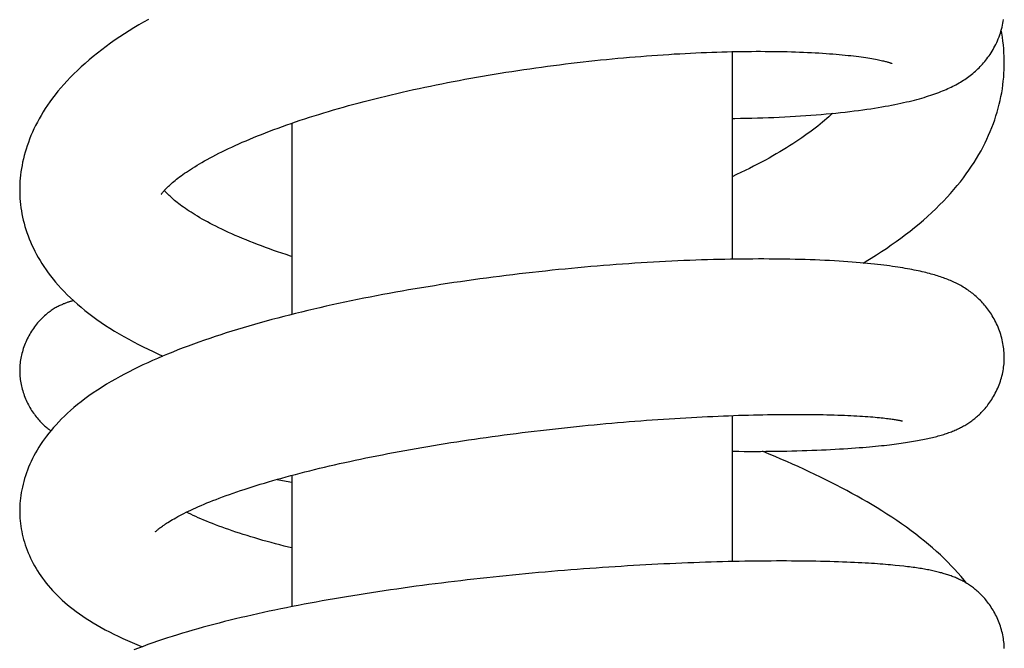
# Model space of a CAD drawing. Header units: millimetres. Extents: x 117 to 1320, y -43 to 1845.
# Tile 74 of 106: x 248 to 286, y 1657 to 1681. Entities that reach past the tile are written whole.
import ezdxf

# ---------------------------------------------------------------- set-up
doc = ezdxf.new("R2010")
doc.units = ezdxf.units.MM
doc.header["$LTSCALE"] = 65.395
doc.layers.get('0').update_dxf_attribs({"linetype": 'CONTINUOUS'})

msp = doc.modelspace()

# ---------------------------------------------------------------- linework, layer by layer
at = {"color": 7, "linetype": 'Continuous'}
for p, q in [((275.98, 1680.209), (275.98, 1672.205)), ((258.98, 1677.45), (258.98, 1670.076)), ((275.98, 1666.178), (275.98, 1660.548)), ((275.98, 1664.801), (276.233, 1664.799)), ((258.413, 1663.718), (258.76, 1663.652)), ((258.76, 1663.652), (258.98, 1663.61)), ((258.98, 1663.874), (258.98, 1658.809)), ((282.269, 1660.403), (282.09, 1660.42)), ((282.438, 1660.386), (282.269, 1660.403))]:
    msp.add_line(p, q, dxfattribs=at)
for points in [[(253.454, 1681.453), (253.264, 1681.346), (253.077, 1681.237), (252.891, 1681.126), (252.706, 1681.013), (252.524, 1680.897), (252.344, 1680.779), (252.166, 1680.659), (251.99, 1680.536), (251.816, 1680.411), (251.646, 1680.283), (251.479, 1680.154), (251.315, 1680.023), (251.156, 1679.891), (251.002, 1679.757), (250.852, 1679.623), (250.708, 1679.488), (250.569, 1679.353), (250.435, 1679.218), (250.307, 1679.082), (250.184, 1678.947), (250.067, 1678.813), (249.955, 1678.679), (249.848, 1678.545), (249.747, 1678.412), (249.65, 1678.28), (249.558, 1678.148), (249.47, 1678.016), (249.387, 1677.884), (249.308, 1677.753), (249.233, 1677.622), (249.162, 1677.491), (249.095, 1677.36), (249.031, 1677.23), (248.972, 1677.1), (248.916, 1676.97), (248.864, 1676.84), (248.815, 1676.711), (248.77, 1676.583), (248.728, 1676.454), (248.69, 1676.327), (248.655, 1676.2), (248.623, 1676.073), (248.595, 1675.948), (248.57, 1675.823), (248.548, 1675.699), (248.53, 1675.575), (248.514, 1675.452), (248.502, 1675.33), (248.492, 1675.209), (248.486, 1675.088), (248.482, 1674.968), (248.481, 1674.882)], [(275.98, 1677.634), (276.077, 1677.635), (276.298, 1677.638), (276.517, 1677.642), (276.735, 1677.646), (276.95, 1677.652), (277.165, 1677.659), (277.377, 1677.666), (277.588, 1677.674), (277.797, 1677.684), (278.005, 1677.694), (278.211, 1677.704), (278.416, 1677.716), (278.618, 1677.729), (278.819, 1677.742), (279.018, 1677.757), (279.215, 1677.772), (279.41, 1677.788), (279.602, 1677.805), (279.792, 1677.823), (279.979, 1677.841), (280.163, 1677.86), (280.343, 1677.88), (280.519, 1677.901), (280.691, 1677.922), (280.858, 1677.943), (281.02, 1677.965), (281.177, 1677.987), (281.327, 1678.01), (281.473, 1678.032), (281.613, 1678.055), (281.749, 1678.078), (281.88, 1678.101), (282.007, 1678.124), (282.131, 1678.147), (282.251, 1678.171), (282.368, 1678.195), (282.481, 1678.219), (282.592, 1678.243), (282.701, 1678.268), (282.806, 1678.293), (282.909, 1678.318), (283.009, 1678.343), (283.107, 1678.369), (283.202, 1678.395), (283.295, 1678.421), (283.385, 1678.447), (283.473, 1678.474), (283.559, 1678.5), (283.642, 1678.527), (283.723, 1678.555), (283.802, 1678.582), (283.88, 1678.61), (283.955, 1678.638), (284.028, 1678.666), (284.099, 1678.694), (284.169, 1678.723), (284.237, 1678.752), (284.303, 1678.782), (284.368, 1678.811), (284.432, 1678.842), (284.494, 1678.872), (284.555, 1678.903), (284.615, 1678.935), (284.674, 1678.967), (284.732, 1679), (284.789, 1679.034), (284.845, 1679.068), (284.901, 1679.103), (284.955, 1679.139), (285.009, 1679.175), (285.062, 1679.213), (285.115, 1679.251), (285.166, 1679.29), (285.217, 1679.33), (285.267, 1679.371), (285.316, 1679.412), (285.365, 1679.455), (285.412, 1679.498), (285.459, 1679.543), (285.505, 1679.588), (285.551, 1679.634), (285.595, 1679.682), (285.64, 1679.73), (285.683, 1679.78), (285.726, 1679.83), (285.768, 1679.882), (285.809, 1679.936), (285.85, 1679.99), (285.89, 1680.047), (285.93, 1680.105), (285.969, 1680.165), (286.007, 1680.227), (286.045, 1680.29), (286.082, 1680.355), (286.117, 1680.422), (286.152, 1680.49), (286.185, 1680.56), (286.217, 1680.631), (286.247, 1680.703), (286.276, 1680.777), (286.303, 1680.851), (286.328, 1680.926), (286.351, 1681.001), (286.373, 1681.076), (286.392, 1681.152), (286.409, 1681.227), (286.425, 1681.302), (286.438, 1681.377), (286.45, 1681.451)], [(286.48, 1679.771), (286.479, 1679.878), (286.475, 1680.026), (286.468, 1680.173), (286.457, 1680.321), (286.443, 1680.47), (286.426, 1680.619), (286.405, 1680.769), (286.38, 1680.92), (286.36, 1681.031)], [(253.942, 1674.7), (253.942, 1674.7), (253.943, 1674.702), (253.946, 1674.707), (253.95, 1674.713), (253.955, 1674.721), (253.962, 1674.732), (253.97, 1674.744), (253.981, 1674.757), (253.992, 1674.773), (254.006, 1674.79), (254.021, 1674.809), (254.038, 1674.829), (254.057, 1674.852), (254.079, 1674.876), (254.103, 1674.901), (254.129, 1674.929), (254.157, 1674.958), (254.188, 1674.988), (254.222, 1675.02), (254.258, 1675.054), (254.296, 1675.089), (254.338, 1675.126), (254.382, 1675.164), (254.429, 1675.204), (254.48, 1675.245), (254.533, 1675.287), (254.589, 1675.331), (254.649, 1675.376), (254.711, 1675.422), (254.777, 1675.47), (254.846, 1675.518), (254.918, 1675.568), (254.993, 1675.618), (255.072, 1675.669), (255.153, 1675.721), (255.238, 1675.774), (255.326, 1675.828), (255.419, 1675.883), (255.515, 1675.939), (255.615, 1675.996), (255.719, 1676.054), (255.827, 1676.113), (255.937, 1676.172), (256.051, 1676.231), (256.167, 1676.29), (256.287, 1676.35), (256.41, 1676.41), (256.536, 1676.47), (256.666, 1676.531), (256.798, 1676.592), (256.934, 1676.653), (257.073, 1676.714), (257.215, 1676.775), (257.36, 1676.836), (257.507, 1676.898), (257.658, 1676.959), (257.811, 1677.02), (257.967, 1677.081), (258.126, 1677.142), (258.288, 1677.202), (258.452, 1677.263), (258.618, 1677.323), (258.787, 1677.383), (258.958, 1677.443), (259.131, 1677.502), (259.307, 1677.561), (259.484, 1677.619), (259.663, 1677.677), (259.845, 1677.734), (260.028, 1677.791), (260.214, 1677.848), (260.402, 1677.904), (260.592, 1677.96), (260.784, 1678.016), (260.979, 1678.071), (261.176, 1678.126), (261.375, 1678.18), (261.576, 1678.234), (261.779, 1678.288), (261.984, 1678.34), (262.191, 1678.393), (262.399, 1678.445), (262.609, 1678.496), (262.82, 1678.547), (263.033, 1678.597), (263.247, 1678.646), (263.462, 1678.695), (263.678, 1678.743), (263.896, 1678.79), (264.114, 1678.837), (264.333, 1678.883), (264.553, 1678.928), (264.774, 1678.972), (264.995, 1679.016), (265.216, 1679.059), (265.439, 1679.101), (265.662, 1679.142), (265.886, 1679.183), (266.11, 1679.223), (266.336, 1679.262), (266.562, 1679.301), (266.79, 1679.339), (267.018, 1679.376), (267.246, 1679.412), (267.475, 1679.448), (267.705, 1679.483), (267.935, 1679.517), (268.164, 1679.55), (268.394, 1679.583), (268.624, 1679.615), (268.853, 1679.646), (269.082, 1679.676), (269.311, 1679.705), (269.54, 1679.734), (269.767, 1679.761), (269.995, 1679.788), (270.221, 1679.814), (270.447, 1679.839), (270.673, 1679.863), (270.897, 1679.887), (271.121, 1679.909), (271.344, 1679.931), (271.567, 1679.952), (271.788, 1679.972), (272.009, 1679.992), (272.229, 1680.01), (272.448, 1680.028), (272.666, 1680.045), (272.883, 1680.061), (273.1, 1680.077), (273.315, 1680.091), (273.529, 1680.105), (273.742, 1680.118), (273.953, 1680.13), (274.163, 1680.142), (274.372, 1680.152), (274.578, 1680.162), (274.783, 1680.171), (274.986, 1680.179), (275.187, 1680.187), (275.386, 1680.193), (275.583, 1680.199), (275.778, 1680.205), (275.97, 1680.209), (276.16, 1680.213), (276.348, 1680.216), (276.534, 1680.218), (276.717, 1680.22), (276.898, 1680.221), (277.077, 1680.221), (277.254, 1680.22), (277.428, 1680.219), (277.601, 1680.217), (277.77, 1680.215), (277.938, 1680.212), (278.103, 1680.208), (278.265, 1680.204), (278.425, 1680.199), (278.582, 1680.193), (278.736, 1680.187), (278.888, 1680.181), (279.036, 1680.173), (279.182, 1680.166), (279.324, 1680.158), (279.463, 1680.149), (279.599, 1680.14), (279.732, 1680.13), (279.861, 1680.12), (279.987, 1680.11), (280.109, 1680.099), (280.228, 1680.088), (280.343, 1680.077), (280.453, 1680.065), (280.561, 1680.054), (280.664, 1680.042), (280.764, 1680.029), (280.861, 1680.017), (280.954, 1680.005), (281.044, 1679.992), (281.13, 1679.979), (281.213, 1679.966), (281.292, 1679.953), (281.367, 1679.941), (281.438, 1679.928), (281.504, 1679.916), (281.567, 1679.904), (281.624, 1679.892), (281.677, 1679.881), (281.727, 1679.871), (281.773, 1679.86), (281.815, 1679.85), (281.855, 1679.841), (281.891, 1679.832), (281.925, 1679.823), (281.956, 1679.815), (281.984, 1679.807), (282.01, 1679.799), (282.033, 1679.792), (282.054, 1679.786)], [(281.035, 1672.058), (281.148, 1672.126), (281.348, 1672.248), (281.545, 1672.372), (281.738, 1672.498), (281.929, 1672.625), (282.117, 1672.754), (282.303, 1672.885), (282.485, 1673.018), (282.665, 1673.153), (282.843, 1673.29), (283.017, 1673.43), (283.188, 1673.57), (283.355, 1673.713), (283.518, 1673.857), (283.677, 1674.003), (283.832, 1674.149), (283.982, 1674.297), (284.128, 1674.445), (284.269, 1674.594), (284.405, 1674.743), (284.536, 1674.893), (284.662, 1675.042), (284.783, 1675.192), (284.899, 1675.342), (285.01, 1675.492), (285.116, 1675.642), (285.218, 1675.791), (285.316, 1675.941), (285.408, 1676.09), (285.497, 1676.24), (285.581, 1676.389), (285.661, 1676.538), (285.736, 1676.687), (285.808, 1676.836), (285.876, 1676.985), (285.94, 1677.134), (286.001, 1677.284), (286.057, 1677.433), (286.11, 1677.582), (286.159, 1677.731), (286.205, 1677.88), (286.247, 1678.029), (286.285, 1678.178), (286.32, 1678.327), (286.351, 1678.476), (286.379, 1678.625), (286.404, 1678.774), (286.425, 1678.923), (286.442, 1679.071), (286.457, 1679.22), (286.467, 1679.369), (286.475, 1679.518), (286.479, 1679.666), (286.48, 1679.771)], [(282.054, 1679.786), (282.073, 1679.78), (282.09, 1679.775), (282.104, 1679.77), (282.116, 1679.765), (282.126, 1679.762), (282.134, 1679.759), (282.14, 1679.756), (282.143, 1679.756)], [(279.847, 1677.828), (279.787, 1677.772), (279.709, 1677.701), (279.629, 1677.629), (279.545, 1677.557), (279.459, 1677.484), (279.369, 1677.41), (279.277, 1677.336), (279.181, 1677.261), (279.083, 1677.185), (278.981, 1677.11), (278.877, 1677.034), (278.77, 1676.957), (278.66, 1676.881), (278.548, 1676.805), (278.433, 1676.728), (278.315, 1676.651), (278.194, 1676.574), (278.07, 1676.497), (277.944, 1676.42), (277.814, 1676.343), (277.681, 1676.265), (277.544, 1676.186), (277.403, 1676.107), (277.259, 1676.028), (277.111, 1675.948), (276.958, 1675.867), (276.802, 1675.787), (276.642, 1675.706), (276.48, 1675.625), (276.316, 1675.545), (276.149, 1675.466), (275.98, 1675.387)], [(248.481, 1674.882), (248.482, 1674.792), (248.486, 1674.672), (248.492, 1674.553), (248.502, 1674.433), (248.514, 1674.313), (248.53, 1674.193), (248.548, 1674.073), (248.569, 1673.953), (248.594, 1673.833), (248.621, 1673.713), (248.652, 1673.592), (248.685, 1673.472), (248.722, 1673.351), (248.762, 1673.231), (248.805, 1673.111), (248.851, 1672.991), (248.9, 1672.871), (248.952, 1672.752), (249.008, 1672.632), (249.067, 1672.513), (249.13, 1672.394), (249.196, 1672.275), (249.266, 1672.157), (249.339, 1672.038), (249.416, 1671.919), (249.498, 1671.8), (249.583, 1671.681), (249.673, 1671.562), (249.767, 1671.442), (249.866, 1671.323), (249.969, 1671.203), (250.078, 1671.082), (250.193, 1670.961), (250.313, 1670.839), (250.439, 1670.717), (250.57, 1670.595), (250.707, 1670.474), (250.848, 1670.354), (250.994, 1670.234), (251.145, 1670.116), (251.3, 1669.999), (251.46, 1669.883), (251.625, 1669.769), (251.793, 1669.656), (251.966, 1669.545), (252.142, 1669.435), (252.322, 1669.327), (252.505, 1669.222), (252.689, 1669.119), (252.875, 1669.019), (253.061, 1668.921), (253.249, 1668.826), (253.437, 1668.734), (253.626, 1668.643), (253.817, 1668.555), (254.005, 1668.47)], [(258.98, 1672.313), (258.934, 1672.328), (258.766, 1672.382), (258.6, 1672.437), (258.436, 1672.493), (258.275, 1672.548), (258.117, 1672.604), (257.961, 1672.661), (257.807, 1672.718), (257.656, 1672.775), (257.507, 1672.832), (257.361, 1672.89), (257.217, 1672.948), (257.076, 1673.006), (256.937, 1673.065), (256.8, 1673.124), (256.667, 1673.183), (256.536, 1673.242), (256.409, 1673.301), (256.285, 1673.36), (256.165, 1673.418), (256.049, 1673.476), (255.937, 1673.533), (255.829, 1673.589), (255.725, 1673.645), (255.625, 1673.7), (255.528, 1673.754), (255.435, 1673.807), (255.345, 1673.86), (255.258, 1673.912), (255.175, 1673.964), (255.095, 1674.014), (255.018, 1674.064), (254.945, 1674.113), (254.875, 1674.161), (254.807, 1674.208), (254.742, 1674.255), (254.679, 1674.301), (254.619, 1674.347), (254.563, 1674.391), (254.509, 1674.434), (254.458, 1674.476), (254.41, 1674.517), (254.365, 1674.556), (254.323, 1674.594), (254.284, 1674.631), (254.247, 1674.666), (254.213, 1674.7), (254.181, 1674.732), (254.152, 1674.763), (254.125, 1674.793), (254.101, 1674.82), (254.078, 1674.846), (254.066, 1674.861)], [(286.479, 1668.422), (286.479, 1668.471), (286.477, 1668.539), (286.473, 1668.607), (286.468, 1668.676), (286.461, 1668.745), (286.452, 1668.815), (286.441, 1668.885), (286.429, 1668.955), (286.415, 1669.026), (286.399, 1669.096), (286.381, 1669.167), (286.362, 1669.237), (286.341, 1669.307), (286.318, 1669.377), (286.294, 1669.446), (286.268, 1669.514), (286.241, 1669.582), (286.212, 1669.648), (286.182, 1669.714), (286.151, 1669.779), (286.118, 1669.842), (286.085, 1669.904), (286.051, 1669.964), (286.015, 1670.023), (285.98, 1670.081), (285.943, 1670.136), (285.906, 1670.191), (285.869, 1670.244), (285.831, 1670.295), (285.792, 1670.345), (285.753, 1670.393), (285.714, 1670.44), (285.675, 1670.485), (285.635, 1670.529), (285.596, 1670.572), (285.555, 1670.614), (285.515, 1670.654), (285.473, 1670.694), (285.432, 1670.732), (285.39, 1670.77), (285.347, 1670.807), (285.304, 1670.843), (285.261, 1670.879), (285.216, 1670.913), (285.172, 1670.947), (285.127, 1670.98), (285.081, 1671.012), (285.034, 1671.043), (284.988, 1671.074), (284.941, 1671.104), (284.893, 1671.133), (284.846, 1671.161), (284.798, 1671.188), (284.749, 1671.214), (284.701, 1671.24), (284.652, 1671.265), (284.602, 1671.289), (284.552, 1671.313), (284.501, 1671.337), (284.45, 1671.359), (284.399, 1671.382), (284.347, 1671.403), (284.294, 1671.424), (284.241, 1671.445), (284.187, 1671.465), (284.132, 1671.485), (284.077, 1671.505), (284.02, 1671.524), (283.963, 1671.543), (283.904, 1671.562), (283.844, 1671.58), (283.783, 1671.599), (283.72, 1671.617), (283.656, 1671.635), (283.59, 1671.653), (283.522, 1671.67), (283.453, 1671.688), (283.382, 1671.705), (283.309, 1671.722), (283.235, 1671.739), (283.158, 1671.756), (283.08, 1671.772), (282.999, 1671.789), (282.916, 1671.805), (282.831, 1671.821), (282.743, 1671.837), (282.653, 1671.853), (282.56, 1671.869), (282.465, 1671.884), (282.366, 1671.9), (282.265, 1671.915), (282.161, 1671.93), (282.054, 1671.945), (281.943, 1671.959), (281.829, 1671.974), (281.711, 1671.988), (281.59, 1672.002), (281.465, 1672.016), (281.335, 1672.029), (281.201, 1672.043), (281.062, 1672.056), (280.917, 1672.069), (280.766, 1672.081), (280.61, 1672.094), (280.446, 1672.106), (280.277, 1672.118), (280.102, 1672.129), (279.922, 1672.14), (279.739, 1672.15), (279.552, 1672.159), (279.364, 1672.168), (279.174, 1672.176), (278.983, 1672.183), (278.791, 1672.189), (278.598, 1672.195), (278.404, 1672.2), (278.208, 1672.204), (278.011, 1672.208), (277.811, 1672.21), (277.609, 1672.213), (277.405, 1672.214), (277.199, 1672.215), (276.99, 1672.215), (276.78, 1672.214), (276.567, 1672.213), (276.352, 1672.211), (276.136, 1672.208), (275.917, 1672.204), (275.697, 1672.2), (275.475, 1672.195), (275.251, 1672.189), (275.026, 1672.183), (274.799, 1672.176), (274.57, 1672.168), (274.341, 1672.159), (274.109, 1672.15), (273.877, 1672.139), (273.644, 1672.129), (273.409, 1672.117), (273.174, 1672.105), (272.938, 1672.091), (272.7, 1672.078), (272.462, 1672.063), (272.223, 1672.048), (271.983, 1672.032), (271.742, 1672.015), (271.5, 1671.997), (271.257, 1671.979), (271.012, 1671.96), (270.767, 1671.94), (270.521, 1671.919), (270.274, 1671.897), (270.026, 1671.875), (269.777, 1671.852), (269.527, 1671.828), (269.276, 1671.803), (269.025, 1671.778), (268.773, 1671.751), (268.521, 1671.724), (268.268, 1671.696), (268.015, 1671.668), (267.762, 1671.638), (267.509, 1671.608), (267.255, 1671.577), (267.002, 1671.545), (266.749, 1671.513), (266.497, 1671.479), (266.244, 1671.445), (265.992, 1671.411), (265.741, 1671.375), (265.49, 1671.339), (265.239, 1671.302), (264.989, 1671.264), (264.739, 1671.226), (264.489, 1671.186), (264.239, 1671.146), (263.99, 1671.105), (263.74, 1671.063), (263.491, 1671.02), (263.242, 1670.977), (262.993, 1670.932), (262.745, 1670.887), (262.497, 1670.841), (262.25, 1670.794), (262.004, 1670.747), (261.758, 1670.698), (261.513, 1670.649), (261.269, 1670.599), (261.027, 1670.548), (260.785, 1670.496), (260.544, 1670.444), (260.305, 1670.391), (260.067, 1670.337), (259.83, 1670.282), (259.595, 1670.226), (259.362, 1670.17), (259.129, 1670.113), (258.899, 1670.055), (258.669, 1669.997)], [(250.556, 1670.608), (250.541, 1670.604), (250.52, 1670.599), (250.498, 1670.593), (250.477, 1670.587), (250.454, 1670.581), (250.431, 1670.574), (250.408, 1670.567), (250.384, 1670.56), (250.36, 1670.552), (250.335, 1670.544), (250.309, 1670.535), (250.282, 1670.525), (250.255, 1670.515), (250.226, 1670.504), (250.196, 1670.492), (250.165, 1670.48), (250.133, 1670.466), (250.101, 1670.452), (250.067, 1670.437), (250.033, 1670.421), (249.999, 1670.404), (249.964, 1670.386), (249.928, 1670.367), (249.891, 1670.346), (249.854, 1670.325), (249.815, 1670.302), (249.777, 1670.278), (249.737, 1670.252), (249.697, 1670.225), (249.656, 1670.196), (249.614, 1670.165), (249.571, 1670.133), (249.528, 1670.098), (249.484, 1670.061), (249.44, 1670.023), (249.395, 1669.982), (249.35, 1669.939), (249.305, 1669.894), (249.261, 1669.848), (249.217, 1669.8), (249.174, 1669.75), (249.132, 1669.699), (249.09, 1669.647), (249.05, 1669.594), (249.011, 1669.54), (248.974, 1669.485), (248.937, 1669.429), (248.901, 1669.372), (248.867, 1669.314), (248.834, 1669.256), (248.803, 1669.196), (248.772, 1669.136), (248.744, 1669.075), (248.716, 1669.014), (248.69, 1668.952), (248.666, 1668.89), (248.643, 1668.827), (248.621, 1668.764), (248.601, 1668.701), (248.583, 1668.638), (248.566, 1668.575), (248.551, 1668.512), (248.537, 1668.449), (248.525, 1668.386), (248.514, 1668.323), (248.505, 1668.261), (248.497, 1668.198), (248.491, 1668.137), (248.486, 1668.075), (248.483, 1668.014), (248.481, 1667.953), (248.481, 1667.909)], [(258.669, 1669.997), (258.442, 1669.937), (258.215, 1669.877), (257.991, 1669.816), (257.767, 1669.754), (257.545, 1669.691), (257.324, 1669.627), (257.105, 1669.563), (256.887, 1669.497), (256.67, 1669.43), (256.455, 1669.363), (256.241, 1669.294), (256.028, 1669.224), (255.817, 1669.153), (255.607, 1669.082), (255.399, 1669.009), (255.193, 1668.934), (254.989, 1668.859), (254.786, 1668.783), (254.585, 1668.706), (254.386, 1668.627), (254.189, 1668.547), (253.995, 1668.466), (253.802, 1668.384), (253.612, 1668.3), (253.424, 1668.215), (253.239, 1668.13), (253.057, 1668.043), (252.878, 1667.955), (252.701, 1667.865), (252.527, 1667.775), (252.354, 1667.682), (252.182, 1667.586), (252.009, 1667.486), (251.834, 1667.382), (251.66, 1667.274), (251.487, 1667.163), (251.318, 1667.05), (251.155, 1666.937), (251, 1666.824), (250.852, 1666.712), (250.71, 1666.6), (250.576, 1666.489), (250.447, 1666.379), (250.324, 1666.268), (250.206, 1666.157), (250.094, 1666.047), (249.986, 1665.937), (249.883, 1665.826), (249.785, 1665.716), (249.692, 1665.607), (249.604, 1665.498), (249.519, 1665.389), (249.439, 1665.28), (249.363, 1665.172), (249.29, 1665.063), (249.221, 1664.955), (249.155, 1664.846), (249.093, 1664.737), (249.033, 1664.628), (248.977, 1664.519), (248.924, 1664.409), (248.874, 1664.299), (248.827, 1664.189), (248.784, 1664.079), (248.743, 1663.969), (248.705, 1663.858), (248.67, 1663.749), (248.639, 1663.639), (248.61, 1663.53), (248.585, 1663.421), (248.562, 1663.313), (248.542, 1663.206), (248.525, 1663.099), (248.511, 1662.993), (248.5, 1662.888), (248.491, 1662.783), (248.485, 1662.68), (248.482, 1662.577), (248.481, 1662.501)], [(276.233, 1664.799), (276.446, 1664.798), (276.657, 1664.797), (276.866, 1664.798), (277.073, 1664.798), (277.279, 1664.8), (277.483, 1664.802), (277.685, 1664.804), (277.886, 1664.807), (278.085, 1664.811), (278.283, 1664.816), (278.479, 1664.821), (278.673, 1664.826), (278.865, 1664.832), (279.053, 1664.839), (279.239, 1664.846), (279.422, 1664.854), (279.601, 1664.862), (279.777, 1664.871), (279.948, 1664.88), (280.115, 1664.889), (280.278, 1664.899), (280.436, 1664.909), (280.589, 1664.919), (280.737, 1664.93), (280.879, 1664.941), (281.016, 1664.952), (281.147, 1664.963), (281.274, 1664.974), (281.395, 1664.985), (281.513, 1664.996), (281.626, 1665.007), (281.735, 1665.019), (281.841, 1665.03), (281.943, 1665.041), (282.043, 1665.053), (282.139, 1665.064), (282.233, 1665.076), (282.324, 1665.088), (282.412, 1665.099), (282.499, 1665.111), (282.583, 1665.123), (282.666, 1665.135), (282.746, 1665.148), (282.825, 1665.16), (282.902, 1665.172), (282.978, 1665.185), (283.051, 1665.198), (283.124, 1665.211), (283.194, 1665.224), (283.263, 1665.237), (283.33, 1665.25), (283.396, 1665.263), (283.461, 1665.277), (283.524, 1665.29), (283.586, 1665.304), (283.647, 1665.318), (283.706, 1665.332), (283.765, 1665.347), (283.822, 1665.361), (283.878, 1665.376), (283.933, 1665.391), (283.987, 1665.406), (284.04, 1665.422), (284.093, 1665.437), (284.144, 1665.453), (284.194, 1665.47), (284.244, 1665.486), (284.293, 1665.503), (284.341, 1665.52), (284.389, 1665.538), (284.436, 1665.555), (284.482, 1665.574), (284.528, 1665.592), (284.573, 1665.611), (284.618, 1665.631), (284.662, 1665.651), (284.705, 1665.671), (284.747, 1665.691), (284.789, 1665.712), (284.83, 1665.734), (284.871, 1665.755), (284.911, 1665.778), (284.952, 1665.801), (284.992, 1665.825), (285.032, 1665.849), (285.072, 1665.874), (285.111, 1665.9), (285.15, 1665.926), (285.188, 1665.953), (285.226, 1665.98), (285.263, 1666.008), (285.3, 1666.036), (285.337, 1666.065), (285.373, 1666.095), (285.41, 1666.126), (285.446, 1666.158), (285.482, 1666.191), (285.519, 1666.225), (285.555, 1666.26), (285.592, 1666.296), (285.628, 1666.334), (285.665, 1666.373), (285.701, 1666.414), (285.738, 1666.456), (285.775, 1666.5), (285.812, 1666.546), (285.849, 1666.593), (285.886, 1666.643), (285.922, 1666.694), (285.959, 1666.747), (285.994, 1666.802), (286.03, 1666.859), (286.065, 1666.917), (286.099, 1666.977), (286.132, 1667.039), (286.164, 1667.101), (286.194, 1667.166), (286.224, 1667.231), (286.252, 1667.297), (286.279, 1667.363), (286.304, 1667.431), (286.327, 1667.499), (286.349, 1667.567), (286.369, 1667.635), (286.387, 1667.703), (286.404, 1667.772), (286.419, 1667.84), (286.432, 1667.908), (286.444, 1667.976), (286.454, 1668.044), (286.462, 1668.111), (286.469, 1668.178), (286.474, 1668.244), (286.477, 1668.31), (286.479, 1668.375), (286.479, 1668.422)], [(248.481, 1667.909), (248.481, 1667.866), (248.483, 1667.806), (248.486, 1667.746), (248.491, 1667.686), (248.496, 1667.625), (248.504, 1667.564), (248.513, 1667.502), (248.523, 1667.441), (248.535, 1667.379), (248.548, 1667.317), (248.563, 1667.256), (248.579, 1667.194), (248.596, 1667.132), (248.615, 1667.071), (248.636, 1667.01), (248.657, 1666.949), (248.68, 1666.889), (248.705, 1666.829), (248.731, 1666.77), (248.758, 1666.711), (248.786, 1666.653), (248.815, 1666.596), (248.846, 1666.54), (248.877, 1666.484), (248.91, 1666.43), (248.943, 1666.377), (248.977, 1666.325), (249.011, 1666.275), (249.047, 1666.226), (249.082, 1666.178), (249.118, 1666.132), (249.154, 1666.087), (249.191, 1666.044), (249.227, 1666.002), (249.264, 1665.962), (249.3, 1665.924), (249.336, 1665.887), (249.371, 1665.852), (249.406, 1665.819), (249.441, 1665.787), (249.474, 1665.758), (249.507, 1665.729), (249.539, 1665.703), (249.57, 1665.678), (249.6, 1665.654), (249.63, 1665.631), (249.659, 1665.609), (249.681, 1665.593)], [(253.726, 1661.7), (253.725, 1661.7), (253.725, 1661.7), (253.727, 1661.702), (253.73, 1661.705), (253.734, 1661.71), (253.741, 1661.716), (253.749, 1661.724), (253.759, 1661.734), (253.771, 1661.745), (253.785, 1661.758), (253.802, 1661.772), (253.82, 1661.788), (253.841, 1661.805), (253.865, 1661.824), (253.891, 1661.845), (253.92, 1661.867), (253.952, 1661.89), (253.986, 1661.915), (254.023, 1661.942), (254.063, 1661.969), (254.107, 1661.998), (254.153, 1662.029), (254.203, 1662.061), (254.257, 1662.094), (254.315, 1662.129), (254.376, 1662.165), (254.441, 1662.202), (254.509, 1662.241), (254.582, 1662.28), (254.657, 1662.321), (254.737, 1662.362), (254.819, 1662.405), (254.906, 1662.447), (254.995, 1662.491), (255.087, 1662.535), (255.183, 1662.579), (255.282, 1662.624), (255.384, 1662.669), (255.489, 1662.715), (255.597, 1662.76), (255.709, 1662.807), (255.823, 1662.853), (255.941, 1662.9), (256.061, 1662.947), (256.185, 1662.994), (256.313, 1663.042), (256.444, 1663.09), (256.578, 1663.138), (256.715, 1663.186), (256.856, 1663.235), (257, 1663.283), (257.147, 1663.332), (257.297, 1663.381), (257.45, 1663.43), (257.605, 1663.479), (257.764, 1663.527), (257.925, 1663.576), (258.089, 1663.625), (258.256, 1663.673), (258.425, 1663.721), (258.596, 1663.769), (258.77, 1663.817), (258.946, 1663.865), (259.124, 1663.912), (259.305, 1663.959), (259.487, 1664.006), (259.672, 1664.052), (259.859, 1664.098), (260.048, 1664.144), (260.239, 1664.19), (260.432, 1664.235), (260.628, 1664.28), (260.826, 1664.325), (261.025, 1664.369), (261.227, 1664.413), (261.431, 1664.457), (261.637, 1664.5), (261.845, 1664.544), (262.055, 1664.586), (262.266, 1664.629), (262.479, 1664.67), (262.693, 1664.712), (262.909, 1664.753), (263.126, 1664.793), (263.344, 1664.833), (263.563, 1664.873), (263.783, 1664.912), (264.004, 1664.95), (264.226, 1664.988), (264.449, 1665.025), (264.672, 1665.062), (264.897, 1665.098), (265.122, 1665.134), (265.347, 1665.169), (265.574, 1665.204), (265.801, 1665.238), (266.029, 1665.272), (266.258, 1665.305), (266.487, 1665.337), (266.717, 1665.369), (266.948, 1665.401), (267.179, 1665.432), (267.411, 1665.462), (267.643, 1665.492), (267.876, 1665.521), (268.109, 1665.55), (268.341, 1665.578), (268.574, 1665.606), (268.807, 1665.633), (269.039, 1665.659), (269.271, 1665.685), (269.503, 1665.71), (269.734, 1665.734), (269.965, 1665.758), (270.195, 1665.781), (270.424, 1665.804), (270.652, 1665.826), (270.879, 1665.847), (271.106, 1665.868), (271.332, 1665.888), (271.557, 1665.908), (271.781, 1665.926), (272.004, 1665.945), (272.227, 1665.962), (272.449, 1665.98), (272.67, 1665.996), (272.89, 1666.012), (273.11, 1666.027), (273.328, 1666.042), (273.545, 1666.056), (273.761, 1666.07), (273.976, 1666.083), (274.19, 1666.095), (274.402, 1666.107), (274.612, 1666.118), (274.821, 1666.129), (275.028, 1666.139), (275.233, 1666.148), (275.436, 1666.157), (275.637, 1666.166), (275.836, 1666.173), (276.033, 1666.18), (276.228, 1666.187), (276.42, 1666.193), (276.609, 1666.198), (276.796, 1666.203), (276.982, 1666.208), (277.165, 1666.212), (277.346, 1666.215), (277.525, 1666.218), (277.702, 1666.22), (277.877, 1666.222), (278.049, 1666.223), (278.219, 1666.224), (278.387, 1666.224), (278.552, 1666.224), (278.715, 1666.224), (278.875, 1666.222), (279.032, 1666.221), (279.186, 1666.219), (279.338, 1666.216), (279.486, 1666.214), (279.632, 1666.21), (279.774, 1666.207), (279.913, 1666.203), (280.049, 1666.198), (280.182, 1666.194), (280.311, 1666.188), (280.436, 1666.183), (280.558, 1666.177), (280.676, 1666.171), (280.79, 1666.165), (280.901, 1666.159), (281.009, 1666.152), (281.114, 1666.145), (281.215, 1666.137), (281.312, 1666.13), (281.405, 1666.123), (281.494, 1666.115), (281.577, 1666.107), (281.657, 1666.1), (281.732, 1666.092), (281.803, 1666.085), (281.87, 1666.077), (281.933, 1666.07), (281.992, 1666.063), (282.047, 1666.056), (282.099, 1666.049), (282.148, 1666.042), (282.193, 1666.036), (282.235, 1666.029), (282.274, 1666.023), (282.31, 1666.017), (282.344, 1666.012), (282.374, 1666.006), (282.402, 1666.001), (282.427, 1665.997), (282.45, 1665.992), (282.47, 1665.988)], [(282.47, 1665.988), (282.488, 1665.984), (282.504, 1665.981), (282.517, 1665.978), (282.528, 1665.975), (282.537, 1665.973), (282.545, 1665.971), (282.55, 1665.97), (282.553, 1665.969), (282.554, 1665.969)], [(283.401, 1661.334), (283.239, 1661.464), (283.063, 1661.601), (282.883, 1661.736), (282.7, 1661.869), (282.515, 1662.001), (282.327, 1662.13), (282.138, 1662.257), (281.948, 1662.38), (281.758, 1662.501), (281.567, 1662.619), (281.376, 1662.734), (281.184, 1662.847), (280.992, 1662.959), (280.797, 1663.068), (280.601, 1663.177), (280.403, 1663.284), (280.203, 1663.39), (280.001, 1663.496), (279.796, 1663.6), (279.589, 1663.704), (279.38, 1663.807), (279.168, 1663.909), (278.955, 1664.01), (278.739, 1664.11), (278.522, 1664.21), (278.303, 1664.308), (278.082, 1664.406), (277.859, 1664.502), (277.634, 1664.598), (277.407, 1664.694), (277.179, 1664.788), (277.152, 1664.799)], [(248.481, 1662.501), (248.482, 1662.425), (248.485, 1662.323), (248.491, 1662.221), (248.5, 1662.119), (248.511, 1662.017), (248.524, 1661.914), (248.541, 1661.811), (248.56, 1661.707), (248.581, 1661.604), (248.606, 1661.5), (248.633, 1661.397), (248.663, 1661.293), (248.696, 1661.19), (248.732, 1661.086), (248.77, 1660.983), (248.811, 1660.881), (248.855, 1660.779), (248.902, 1660.677), (248.951, 1660.577), (249.002, 1660.478), (249.056, 1660.38), (249.112, 1660.283), (249.171, 1660.187), (249.232, 1660.092), (249.296, 1659.997), (249.363, 1659.903), (249.434, 1659.809), (249.507, 1659.715), (249.585, 1659.621), (249.666, 1659.527), (249.75, 1659.433), (249.838, 1659.339), (249.929, 1659.247), (250.024, 1659.155), (250.122, 1659.064), (250.223, 1658.974), (250.327, 1658.885), (250.436, 1658.797), (250.548, 1658.709), (250.664, 1658.621), (250.785, 1658.533), (250.912, 1658.446), (251.043, 1658.358), (251.18, 1658.271), (251.322, 1658.183), (251.469, 1658.096), (251.623, 1658.009), (251.781, 1657.922), (251.945, 1657.836), (252.113, 1657.751), (252.286, 1657.667), (252.461, 1657.585), (252.64, 1657.504), (252.82, 1657.425), (253.002, 1657.348), (253.187, 1657.273), (253.206, 1657.265)], [(258.98, 1661.072), (258.859, 1661.103), (258.687, 1661.146), (258.519, 1661.19), (258.353, 1661.234), (258.189, 1661.278), (258.028, 1661.322), (257.869, 1661.367), (257.712, 1661.412), (257.557, 1661.458), (257.405, 1661.504), (257.256, 1661.55), (257.109, 1661.596), (256.965, 1661.642), (256.824, 1661.688), (256.686, 1661.734), (256.551, 1661.781), (256.419, 1661.827), (256.29, 1661.874), (256.164, 1661.92), (256.041, 1661.966), (255.922, 1662.012), (255.805, 1662.058), (255.692, 1662.104), (255.583, 1662.149), (255.477, 1662.194), (255.374, 1662.238), (255.274, 1662.283), (255.178, 1662.327), (255.084, 1662.37), (254.994, 1662.413), (254.915, 1662.452)], [(285.022, 1659.713), (284.926, 1659.832), (284.81, 1659.971), (284.689, 1660.111), (284.563, 1660.25), (284.432, 1660.389), (284.297, 1660.527), (284.157, 1660.665), (284.013, 1660.802), (283.864, 1660.938), (283.711, 1661.074), (283.553, 1661.208), (283.401, 1661.334)], [(282.09, 1660.42), (281.996, 1660.428), (281.899, 1660.436), (281.798, 1660.444), (281.694, 1660.452), (281.585, 1660.46), (281.473, 1660.468), (281.356, 1660.476), (281.235, 1660.483), (281.108, 1660.491), (280.976, 1660.498), (280.839, 1660.505), (280.696, 1660.512), (280.549, 1660.519), (280.397, 1660.525), (280.239, 1660.531), (280.078, 1660.537), (279.912, 1660.542), (279.742, 1660.547), (279.568, 1660.552), (279.391, 1660.556), (279.211, 1660.56), (279.027, 1660.563), (278.841, 1660.565), (278.653, 1660.568), (278.463, 1660.569), (278.271, 1660.57), (278.078, 1660.571), (277.883, 1660.571), (277.686, 1660.571), (277.488, 1660.57), (277.288, 1660.569), (277.085, 1660.567), (276.88, 1660.564), (276.673, 1660.562), (276.464, 1660.558), (276.253, 1660.554), (276.039, 1660.55), (275.824, 1660.545), (275.607, 1660.539), (275.388, 1660.533), (275.167, 1660.527), (274.944, 1660.52), (274.72, 1660.512), (274.494, 1660.504), (274.267, 1660.495), (274.039, 1660.486), (273.809, 1660.476), (273.578, 1660.466), (273.346, 1660.455), (273.112, 1660.444), (272.878, 1660.432), (272.643, 1660.419), (272.408, 1660.406), (272.172, 1660.393), (271.934, 1660.379), (271.696, 1660.364), (271.457, 1660.349), (271.216, 1660.333), (270.975, 1660.317), (270.732, 1660.3), (270.488, 1660.282), (270.244, 1660.264), (269.998, 1660.245), (269.751, 1660.226), (269.504, 1660.206), (269.255, 1660.186), (269.007, 1660.165), (268.757, 1660.143), (268.507, 1660.121), (268.257, 1660.098), (268.007, 1660.075), (267.756, 1660.051), (267.505, 1660.027), (267.254, 1660.002), (267.004, 1659.976), (266.753, 1659.95), (266.504, 1659.923), (266.254, 1659.896), (266.005, 1659.868), (265.756, 1659.84), (265.508, 1659.811), (265.26, 1659.782), (265.012, 1659.752), (264.765, 1659.722), (264.518, 1659.691), (264.271, 1659.659), (264.024, 1659.627), (263.778, 1659.594), (263.531, 1659.56), (263.285, 1659.526), (263.039, 1659.491), (262.794, 1659.456), (262.55, 1659.42), (262.306, 1659.384), (262.063, 1659.347), (261.82, 1659.309), (261.579, 1659.271), (261.338, 1659.232), (261.099, 1659.193), (260.861, 1659.153), (260.624, 1659.112), (260.388, 1659.071), (260.153, 1659.03), (259.92, 1658.987), (259.688, 1658.945), (259.458, 1658.901), (259.23, 1658.858), (259.002, 1658.813), (258.777, 1658.769), (258.553, 1658.723), (258.331, 1658.677), (258.11, 1658.631), (257.891, 1658.583), (257.672, 1658.535), (257.455, 1658.487), (257.239, 1658.437), (257.024, 1658.387), (256.81, 1658.336), (256.598, 1658.285), (256.387, 1658.232), (256.178, 1658.179), (255.971, 1658.126), (255.765, 1658.071), (255.561, 1658.016), (255.358, 1657.96), (255.157, 1657.903), (254.958, 1657.845), (254.76, 1657.786), (254.565, 1657.727), (254.371, 1657.666), (254.18, 1657.605), (253.99, 1657.543), (253.803, 1657.479), (253.616, 1657.414), (253.43, 1657.348), (253.245, 1657.28), (253.062, 1657.21), (252.881, 1657.14)], [(286.479, 1657.192), (286.477, 1657.256), (286.474, 1657.321), (286.469, 1657.387), (286.462, 1657.453), (286.454, 1657.52), (286.444, 1657.586), (286.432, 1657.653), (286.419, 1657.72), (286.405, 1657.787), (286.388, 1657.854), (286.37, 1657.921), (286.351, 1657.988), (286.33, 1658.054), (286.307, 1658.12), (286.283, 1658.185), (286.258, 1658.249), (286.231, 1658.313), (286.203, 1658.376), (286.173, 1658.438), (286.143, 1658.499), (286.111, 1658.559), (286.079, 1658.618), (286.046, 1658.675), (286.012, 1658.73), (285.977, 1658.784), (285.942, 1658.837), (285.906, 1658.888), (285.87, 1658.938), (285.834, 1658.986), (285.797, 1659.032), (285.761, 1659.076), (285.724, 1659.12), (285.687, 1659.161), (285.651, 1659.201), (285.614, 1659.24), (285.577, 1659.277), (285.541, 1659.313), (285.505, 1659.347), (285.469, 1659.381), (285.432, 1659.413), (285.396, 1659.444), (285.36, 1659.474), (285.324, 1659.503), (285.287, 1659.532), (285.251, 1659.559), (285.214, 1659.586), (285.177, 1659.612), (285.14, 1659.638), (285.103, 1659.662), (285.066, 1659.686), (285.028, 1659.709), (284.99, 1659.732), (284.953, 1659.754), (284.914, 1659.775), (284.876, 1659.796), (284.837, 1659.817), (284.797, 1659.837), (284.757, 1659.856), (284.717, 1659.875), (284.676, 1659.894), (284.635, 1659.912), (284.594, 1659.929), (284.552, 1659.947), (284.51, 1659.963), (284.468, 1659.979), (284.425, 1659.995), (284.383, 1660.01), (284.339, 1660.025), (284.296, 1660.04), (284.252, 1660.054), (284.207, 1660.068), (284.162, 1660.081), (284.116, 1660.095), (284.07, 1660.108), (284.023, 1660.12), (283.976, 1660.133), (283.927, 1660.145), (283.878, 1660.157), (283.829, 1660.168), (283.778, 1660.18), (283.727, 1660.191), (283.675, 1660.202), (283.622, 1660.213), (283.568, 1660.224), (283.512, 1660.234), (283.456, 1660.245), (283.399, 1660.255), (283.34, 1660.265), (283.28, 1660.275), (283.219, 1660.285), (283.156, 1660.295), (283.092, 1660.304), (283.027, 1660.314), (282.959, 1660.323), (282.891, 1660.332), (282.82, 1660.342), (282.748, 1660.351), (282.673, 1660.36), (282.597, 1660.369), (282.438, 1660.386)]]:
    msp.add_lwpolyline(points, dxfattribs=at)

doc.saveas('drawing.dxf')
